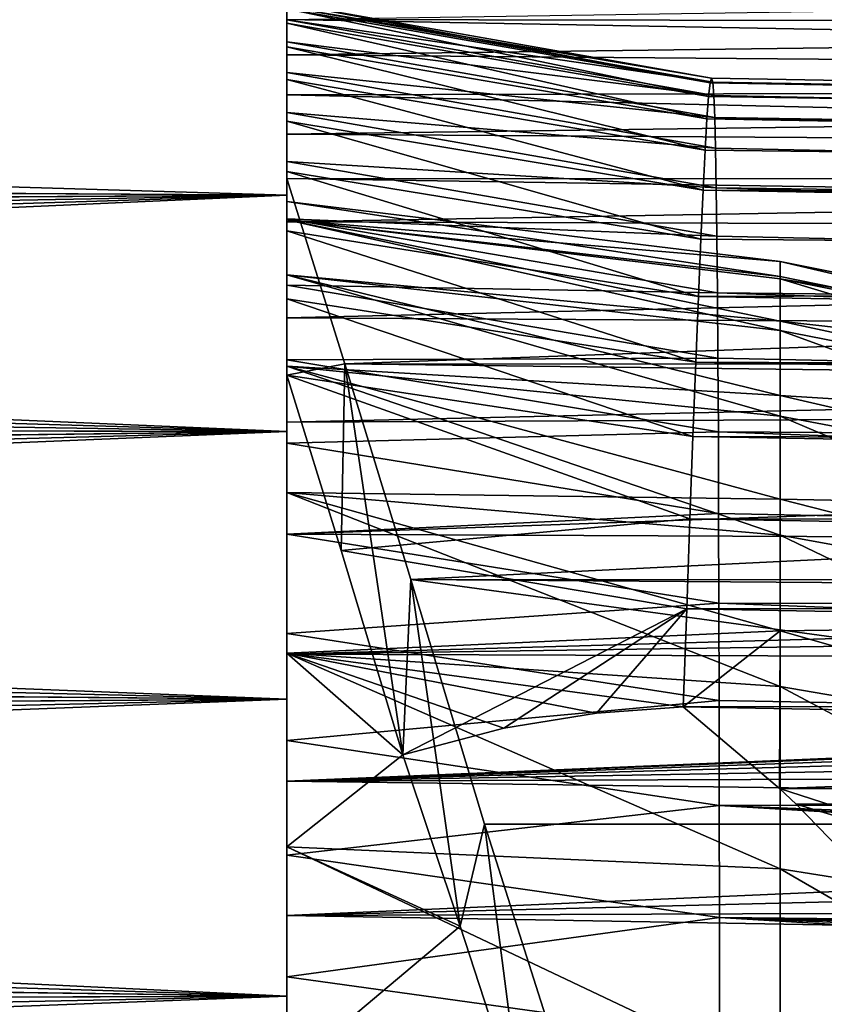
# Model space of a CAD drawing. Header units: millimetres. Extents: x -30 to 76, y -3 to 301.
# Tile 69 of 256: x 45.85 to 49.55, y 81.15 to 85.69. Entities that reach past the tile are written whole.
import ezdxf

# ---------------------------------------------------------------- set-up
doc = ezdxf.new("R2010")
doc.units = ezdxf.units.MM
doc.header["$LTSCALE"] = 81.481481
for name, color, linetype in [('10', 7, 'CONTINUOUS'), ('100', 7, 'CONTINUOUS'), ('29', 7, 'CONTINUOUS'), ('30', 7, 'CONTINUOUS'), ('32', 7, 'CONTINUOUS'), ('34', 7, 'CONTINUOUS'), ('35', 7, 'CONTINUOUS'), ('55', 7, 'CONTINUOUS'), ('94', 7, 'CONTINUOUS')]:
    doc.layers.add(name, color=color, linetype=linetype)

msp = doc.modelspace()

# ---------------------------------------------------------------- linework, layer by layer
at = {"layer": '10', "color": 7, "linetype": 'CONTINUOUS', "true_color": 0xaaaaaa}
for points in [[(25.545, 85.5154, 10.1562), (47.0746, 85.8169, 9.5546), (26.0669, 85.962, 9.2477), (25.545, 85.5154, 10.1562)], [(26.0742, 85.9682, -9.2342), (47.0746, 85.8169, -9.5546), (25.5534, 85.5226, -10.1424), (26.0742, 85.9682, -9.2342)], [(47.0746, 84.88, 11.2937), (47.0746, 85.8169, 9.5546), (24.9597, 85.0133, 11.0676), (47.0746, 84.88, 11.2937)], [(24.9597, 85.0133, 11.0676), (47.0746, 85.8169, 9.5546), (25.545, 85.5154, 10.1562), (24.9597, 85.0133, 11.0676)], [(47.0746, 85.8169, -9.5546), (47.0746, 84.88, -11.2937), (25.5534, 85.5226, -10.1424), (47.0746, 85.8169, -9.5546)], [(25.5534, 85.5226, -10.1424), (47.0746, 84.88, -11.2937), (24.969, 85.0214, -11.0538), (25.5534, 85.5226, -10.1424)], [(24.6421, 84.7404, 11.5238), (47.0746, 84.88, 11.2937), (24.9597, 85.0133, 11.0676), (24.6421, 84.7404, 11.5238)], [(24.969, 85.0214, -11.0538), (47.0746, 84.88, -11.2937), (24.652, 84.7489, -11.5099), (24.969, 85.0214, -11.0538)], [(47.0746, 83.79, 12.9428), (47.0746, 84.88, 11.2937), (23.5844, 83.8281, 12.8903), (47.0746, 83.79, 12.9428)], [(23.5844, 83.8281, 12.8903), (47.0746, 84.88, 11.2937), (23.9549, 84.1482, 12.4355), (23.5844, 83.8281, 12.8903)], [(23.9549, 84.1482, 12.4355), (47.0746, 84.88, 11.2937), (24.3073, 84.4521, 11.9799), (23.9549, 84.1482, 12.4355)], [(24.3073, 84.4521, 11.9799), (47.0746, 84.88, 11.2937), (24.6421, 84.7404, 11.5238), (24.3073, 84.4521, 11.9799)], [(47.0746, 84.88, -11.2937), (47.0746, 83.79, -12.9428), (24.652, 84.7489, -11.5099), (47.0746, 84.88, -11.2937)], [(24.652, 84.7489, -11.5099), (47.0746, 83.79, -12.9428), (24.3177, 84.4611, -11.9661), (24.652, 84.7489, -11.5099)], [(24.3177, 84.4611, -11.9661), (47.0746, 83.79, -12.9428), (23.9658, 84.1576, -12.4218), (24.3177, 84.4611, -11.9661)], [(23.9658, 84.1576, -12.4218), (47.0746, 83.79, -12.9428), (23.5958, 83.8379, -12.8767), (23.9658, 84.1576, -12.4218)], [(23.1954, 83.4912, 13.3438), (47.0746, 83.79, 12.9428), (23.5844, 83.8281, 12.8903), (23.1954, 83.4912, 13.3438)], [(23.5958, 83.8379, -12.8767), (47.0746, 83.79, -12.9428), (23.2072, 83.5015, -13.3303), (23.5958, 83.8379, -12.8767)], [(47.0746, 82.5574, 14.4863), (47.0746, 83.79, 12.9428), (22.3604, 82.7656, 14.2448), (47.0746, 82.5574, 14.4863)], [(22.3604, 82.7656, 14.2448), (47.0746, 83.79, 12.9428), (22.7875, 83.1373, 13.7954), (22.3604, 82.7656, 14.2448)], [(22.7875, 83.1373, 13.7954), (47.0746, 83.79, 12.9428), (23.1954, 83.4912, 13.3438), (22.7875, 83.1373, 13.7954)], [(47.0746, 83.79, -12.9428), (47.0746, 82.5574, -14.4863), (23.2072, 83.5015, -13.3303), (47.0746, 83.79, -12.9428)], [(23.2072, 83.5015, -13.3303), (47.0746, 82.5574, -14.4863), (22.7998, 83.1479, -13.7822), (23.2072, 83.5015, -13.3303)], [(22.7998, 83.1479, -13.7822), (47.0746, 82.5574, -14.4863), (22.3732, 82.7767, -14.2318), (22.7998, 83.1479, -13.7822)], [(21.9139, 82.3758, 14.6913), (47.0746, 82.5574, 14.4863), (22.3604, 82.7656, 14.2448), (21.9139, 82.3758, 14.6913)], [(22.3732, 82.7767, -14.2318), (47.0746, 82.5574, -14.4863), (21.9271, 82.3873, -14.6784), (22.3732, 82.7767, -14.2318)], [(47.0746, 81.1901, 15.9141), (47.0746, 82.5574, 14.4863), (20.9618, 81.5403, 15.5724), (47.0746, 81.1901, 15.9141)], [(20.9618, 81.5403, 15.5724), (47.0746, 82.5574, 14.4863), (21.4477, 81.9675, 15.134), (20.9618, 81.5403, 15.5724)], [(21.4477, 81.9675, 15.134), (47.0746, 82.5574, 14.4863), (21.9139, 82.3758, 14.6913), (21.4477, 81.9675, 15.134)], [(47.0746, 82.5574, -14.4863), (47.0746, 81.1901, -15.9141), (21.9271, 82.3873, -14.6784), (47.0746, 82.5574, -14.4863)], [(21.9271, 82.3873, -14.6784), (47.0746, 81.1901, -15.9141), (21.4614, 81.9795, -15.1214), (21.9271, 82.3873, -14.6784)], [(21.4614, 81.9795, -15.1214), (47.0746, 81.1901, -15.9141), (20.9759, 81.5528, -15.5599), (21.4614, 81.9795, -15.1214)], [(20.4559, 81.0938, 16.0055), (47.0746, 81.1901, 15.9141), (20.9618, 81.5403, 15.5724), (20.4559, 81.0938, 16.0055)], [(20.9759, 81.5528, -15.5599), (47.0746, 81.1901, -15.9141), (20.4706, 81.1068, -15.9933), (20.9759, 81.5528, -15.5599)], [(47.0746, 79.7015, 17.2125), (47.0746, 81.1901, 15.9141), (19.3849, 80.1412, 16.8531), (47.0746, 79.7015, 17.2125)], [(19.3849, 80.1412, 16.8531), (47.0746, 81.1901, 15.9141), (19.9302, 80.6275, 16.4327), (19.3849, 80.1412, 16.8531)], [(19.9302, 80.6275, 16.4327), (47.0746, 81.1901, 15.9141), (20.4559, 81.0938, 16.0055), (19.9302, 80.6275, 16.4327)], [(47.0746, 81.1901, -15.9141), (47.0746, 79.7015, -17.2125), (20.4706, 81.1068, -15.9933), (47.0746, 81.1901, -15.9141)]]:
    msp.add_3dface(points, dxfattribs=at)
at = {"layer": '100', "color": 7, "linetype": 'CONTINUOUS', "true_color": 0xaaaaaa}
for points in [[(47.0746, 85.7464, 2.107), (47.0746, 85.7634, 1.2025), (49.0296, 85.4188, 1.2421), (47.0746, 85.7464, 2.107)], [(47.0746, 85.7634, 1.2025), (47.0746, 85.7384, 0.2981), (49.0233, 85.3972, 0.3546), (47.0746, 85.7634, 1.2025)], [(47.0746, 85.7634, 1.2025), (49.0233, 85.3972, 0.3546), (49.0296, 85.4188, 1.2421), (47.0746, 85.7634, 1.2025)], [(47.0746, 85.6874, 3.0098), (47.0746, 85.7464, 2.107), (49.0352, 85.3994, 2.1302), (47.0746, 85.6874, 3.0098)], [(47.0746, 85.7464, 2.107), (49.0296, 85.4188, 1.2421), (49.0352, 85.3994, 2.1302), (47.0746, 85.7464, 2.107)], [(47.0746, 85.7384, 0.2981), (47.0746, 85.6714, -0.6041), (49.0163, 85.3345, -0.5311), (47.0746, 85.7384, 0.2981)], [(47.0746, 85.7384, 0.2981), (49.0163, 85.3345, -0.5311), (49.0233, 85.3972, 0.3546), (47.0746, 85.7384, 0.2981)], [(47.0746, 85.5865, 3.9089), (47.0746, 85.6874, 3.0098), (49.0404, 85.3388, 3.0161), (47.0746, 85.5865, 3.9089)], [(47.0746, 85.6874, 3.0098), (49.0352, 85.3994, 2.1302), (49.0404, 85.3388, 3.0161), (47.0746, 85.6874, 3.0098)], [(47.0746, 85.6714, -0.6041), (47.0746, 85.5626, -1.5023), (49.0086, 85.2309, -1.4136), (47.0746, 85.6714, -0.6041)], [(47.0746, 85.6714, -0.6041), (49.0086, 85.2309, -1.4136), (49.0163, 85.3345, -0.5311), (47.0746, 85.6714, -0.6041)], [(47.0746, 85.4439, 4.8024), (47.0746, 85.5865, 3.9089), (49.0448, 85.2374, 3.8976), (47.0746, 85.4439, 4.8024)], [(47.0746, 85.5865, 3.9089), (49.0404, 85.3388, 3.0161), (49.0448, 85.2374, 3.8976), (47.0746, 85.5865, 3.9089)], [(47.0746, 85.5626, -1.5023), (47.0746, 85.4122, -2.3944), (49.0002, 85.0865, -2.2902), (47.0746, 85.5626, -1.5023)], [(47.0746, 85.5626, -1.5023), (49.0002, 85.0865, -2.2902), (49.0086, 85.2309, -1.4136), (47.0746, 85.5626, -1.5023)], [(47.0746, 85.2601, 5.6882), (47.0746, 85.4439, 4.8024), (49.0484, 85.0953, 4.7736), (47.0746, 85.2601, 5.6882)], [(47.0746, 85.4439, 4.8024), (49.0448, 85.2374, 3.8976), (49.0484, 85.0953, 4.7736), (47.0746, 85.4439, 4.8024)], [(47.0746, 85.4122, -2.3944), (47.0746, 85.2206, -3.2786), (48.9907, 84.9019, -3.1588), (47.0746, 85.4122, -2.3944)], [(47.0746, 85.4122, -2.3944), (48.9907, 84.9019, -3.1588), (49.0002, 85.0865, -2.2902), (47.0746, 85.4122, -2.3944)], [(47.0746, 85.0353, 6.5645), (47.0746, 85.2601, 5.6882), (49.0518, 84.9128, 5.6423), (47.0746, 85.0353, 6.5645)], [(47.0746, 85.2601, 5.6882), (49.0484, 85.0953, 4.7736), (49.0518, 84.9128, 5.6423), (47.0746, 85.2601, 5.6882)], [(47.0746, 85.2206, -3.2786), (47.0746, 84.988, -4.153), (48.9804, 84.6771, -4.0185), (47.0746, 85.2206, -3.2786)], [(47.0746, 85.2206, -3.2786), (48.9804, 84.6771, -4.0185), (48.9907, 84.9019, -3.1588), (47.0746, 85.2206, -3.2786)], [(47.0746, 84.77, 7.4295), (47.0746, 85.0353, 6.5645), (49.0548, 84.6904, 6.5009), (47.0746, 84.77, 7.4295)], [(47.0746, 85.0353, 6.5645), (49.0518, 84.9128, 5.6423), (49.0548, 84.6904, 6.5009), (47.0746, 85.0353, 6.5645)], [(47.0746, 84.988, -4.153), (47.0746, 84.7152, -5.0156), (48.9694, 84.4127, -4.8672), (47.0746, 84.988, -4.153)], [(47.0746, 84.988, -4.153), (48.9694, 84.4127, -4.8672), (48.9804, 84.6771, -4.0185), (47.0746, 84.988, -4.153)], [(47.0746, 84.4648, 8.2812), (47.0746, 84.77, 7.4295), (49.0573, 84.4288, 7.3477), (47.0746, 84.4648, 8.2812)], [(47.0746, 84.77, 7.4295), (49.0548, 84.6904, 6.5009), (49.0573, 84.4288, 7.3477), (47.0746, 84.77, 7.4295)], [(47.0746, 84.7152, -5.0156), (47.0746, 84.4025, -5.8646), (48.9574, 84.1096, -5.7023), (47.0746, 84.7152, -5.0156)], [(47.0746, 84.7152, -5.0156), (48.9574, 84.1096, -5.7023), (48.9694, 84.4127, -4.8672), (47.0746, 84.7152, -5.0156)], [(47.0746, 84.1205, 9.1178), (47.0746, 84.4648, 8.2812), (49.0595, 84.1281, 8.1818), (47.0746, 84.1205, 9.1178)], [(47.0746, 84.4648, 8.2812), (49.0573, 84.4288, 7.3477), (49.0595, 84.1281, 8.1818), (47.0746, 84.4648, 8.2812)], [(47.0746, 84.4025, -5.8646), (47.0746, 84.0508, -6.6981), (48.9444, 83.7682, -6.5223), (47.0746, 84.4025, -5.8646)], [(47.0746, 84.4025, -5.8646), (48.9444, 83.7682, -6.5223), (48.9574, 84.1096, -5.7023), (47.0746, 84.4025, -5.8646)], [(47.0746, 84.1205, 9.1178), (49.0595, 84.1281, 8.1818), (49.0614, 83.7891, 9.0009), (47.0746, 84.1205, 9.1178)], [(47.0746, 83.7376, 9.9375), (47.0746, 84.1205, 9.1178), (49.0614, 83.7891, 9.0009), (47.0746, 83.7376, 9.9375)], [(47.0746, 84.0508, -6.6981), (47.3256, 83.243, -8.204), (48.9306, 83.3891, -7.3263), (47.0746, 84.0508, -6.6981)], [(47.0746, 84.0508, -6.6981), (48.9306, 83.3891, -7.3263), (48.9444, 83.7682, -6.5223), (47.0746, 84.0508, -6.6981)], [(47.0746, 83.7376, 9.9375), (49.0614, 83.7891, 9.0009), (49.0628, 83.4131, 9.8028), (47.0746, 83.7376, 9.9375)], [(47.0746, 83.3171, 10.7386), (47.0746, 83.7376, 9.9375), (49.0628, 83.4131, 9.8028), (47.0746, 83.3171, 10.7386)], [(47.0746, 83.3171, 10.7386), (49.0628, 83.4131, 9.8028), (49.064, 83.0003, 10.5864), (47.0746, 83.3171, 10.7386)], [(47.3256, 83.243, -8.204), (48.9158, 82.9733, -8.1116), (48.9306, 83.3891, -7.3263), (47.3256, 83.243, -8.204)], [(47.0746, 82.8598, 11.5193), (47.0746, 83.3171, 10.7386), (49.064, 83.0003, 10.5864), (47.0746, 82.8598, 11.5193)], [(47.3256, 83.243, -8.204), (47.6083, 82.3011, -9.6305), (48.9158, 82.9733, -8.1116), (47.3256, 83.243, -8.204)], [(47.0746, 82.8598, 11.5193), (49.064, 83.0003, 10.5864), (49.0651, 82.5515, 11.3505), (47.0746, 82.8598, 11.5193)], [(47.6083, 82.3011, -9.6305), (48.0732, 82.4239, -9.2995), (48.9158, 82.9733, -8.1116), (47.6083, 82.3011, -9.6305)], [(48.0732, 82.4239, -9.2995), (48.5006, 82.4932, -9.0538), (48.9158, 82.9733, -8.1116), (48.0732, 82.4239, -9.2995)], [(48.5006, 82.4932, -9.0538), (48.9, 82.522, -8.8763), (48.9158, 82.9733, -8.1116), (48.5006, 82.4932, -9.0538)], [(47.0746, 82.3668, 12.2778), (47.0746, 82.8598, 11.5193), (49.0651, 82.5515, 11.3505), (47.0746, 82.3668, 12.2778)], [(47.0746, 82.3668, 12.2778), (49.0651, 82.5515, 11.3505), (49.0658, 82.0683, 12.0923), (47.0746, 82.3668, 12.2778)], [(47.0746, 81.839, 13.0127), (47.0746, 82.3668, 12.2778), (49.0658, 82.0683, 12.0923), (47.0746, 81.839, 13.0127)], [(47.0746, 81.839, 13.0127), (49.0658, 82.0683, 12.0923), (49.0663, 81.5517, 12.8104), (47.0746, 81.839, 13.0127)], [(47.0746, 81.2778, 13.7222), (47.0746, 81.839, 13.0127), (49.0663, 81.5517, 12.8104), (47.0746, 81.2778, 13.7222)], [(47.0746, 81.2778, 13.7222), (49.0663, 81.5517, 12.8104), (49.0669, 81.0024, 13.504), (47.0746, 81.2778, 13.7222)], [(47.0746, 80.6841, 14.405), (47.0746, 81.2778, 13.7222), (49.0669, 81.0024, 13.504), (47.0746, 80.6841, 14.405)]]:
    msp.add_3dface(points, dxfattribs=at)
at = {"layer": '29', "color": 7, "linetype": 'CONTINUOUS', "true_color": 0xaaaaaa}
for points in [[(47.0746, 85.8515, 7.9863), (47.0746, 85.8169, 9.5546), (47.0746, 85.5262, 8.8702), (47.0746, 85.8515, 7.9863)], [(47.0746, 84.88, -11.2937), (47.0746, 85.8169, -9.5546), (47.0746, 84.9567, -7.604), (47.0746, 84.88, -11.2937)], [(47.0746, 84.9567, -7.604), (47.0746, 85.8169, -9.5546), (47.0746, 85.3423, -6.7447), (47.0746, 84.9567, -7.604)], [(47.0746, 85.3423, -6.7447), (47.0746, 85.8169, -9.5546), (47.0746, 85.6883, -5.8687), (47.0746, 85.3423, -6.7447)], [(47.0746, 85.8169, 9.5546), (47.0746, 84.88, 11.2937), (47.0746, 85.5262, 8.8702), (47.0746, 85.8169, 9.5546)], [(47.0746, 85.7464, 2.107), (47.0746, 85.6874, 3.0098), (47.0746, 85.7384, 0.2981), (47.0746, 85.7464, 2.107)], [(47.0746, 85.7384, 0.2981), (47.0746, 85.6874, 3.0098), (47.0746, 85.6714, -0.6041), (47.0746, 85.7384, 0.2981)], [(47.0746, 85.6874, 3.0098), (47.0746, 85.5865, 3.9089), (47.0746, 85.6714, -0.6041), (47.0746, 85.6874, 3.0098)], [(47.0746, 85.6714, -0.6041), (47.0746, 85.5865, 3.9089), (47.0746, 85.5626, -1.5023), (47.0746, 85.6714, -0.6041)], [(47.0746, 85.5865, 3.9089), (47.0746, 85.4439, 4.8024), (47.0746, 85.5626, -1.5023), (47.0746, 85.5865, 3.9089)], [(47.0746, 85.5626, -1.5023), (47.0746, 85.4439, 4.8024), (47.0746, 85.4122, -2.3944), (47.0746, 85.5626, -1.5023)], [(47.0746, 85.5262, 8.8702), (47.0746, 84.88, 11.2937), (47.0746, 85.161, 9.7384), (47.0746, 85.5262, 8.8702)], [(47.0746, 85.4439, 4.8024), (47.0746, 85.2601, 5.6882), (47.0746, 85.4122, -2.3944), (47.0746, 85.4439, 4.8024)], [(47.0746, 85.4122, -2.3944), (47.0746, 85.2601, 5.6882), (47.0746, 85.2206, -3.2786), (47.0746, 85.4122, -2.3944)], [(47.0746, 85.2601, 5.6882), (47.0746, 85.0353, 6.5645), (47.0746, 85.2206, -3.2786), (47.0746, 85.2601, 5.6882)], [(47.0746, 85.2206, -3.2786), (47.0746, 85.0353, 6.5645), (47.0746, 84.988, -4.153), (47.0746, 85.2206, -3.2786)], [(47.0746, 85.161, 9.7384), (47.0746, 84.88, 11.2937), (47.0746, 84.7566, 10.589), (47.0746, 85.161, 9.7384)], [(47.0746, 85.0353, 6.5645), (47.0746, 84.77, 7.4295), (47.0746, 84.988, -4.153), (47.0746, 85.0353, 6.5645)], [(47.0746, 84.85), (47.0746, 84.7653, -1.8315), (47.0746, 84.988, -4.153), (47.0746, 84.85)], [(47.0746, 84.988, -4.153), (47.0746, 84.7653, -1.8315), (47.0746, 84.7152, -5.0156), (47.0746, 84.988, -4.153)], [(47.0746, 84.77, 7.4295), (47.0746, 84.85), (47.0746, 84.988, -4.153), (47.0746, 84.77, 7.4295)], [(47.0746, 84.88, -11.2937), (47.0746, 84.9567, -7.604), (47.0746, 84.0508, -6.6981), (47.0746, 84.88, -11.2937)], [(47.0746, 83.79, -12.9428), (47.0746, 84.88, -11.2937), (47.0746, 84.0508, -6.6981), (47.0746, 83.79, -12.9428)], [(47.0746, 84.88, 11.2937), (47.0746, 83.79, 12.9428), (47.0746, 84.7566, 10.589), (47.0746, 84.88, 11.2937)], [(47.0746, 84.7653, 1.8315), (47.0746, 84.85), (47.0746, 84.77, 7.4295), (47.0746, 84.7653, 1.8315)], [(47.0746, 84.4648, 8.2812), (47.0746, 84.7653, 1.8315), (47.0746, 84.77, 7.4295), (47.0746, 84.4648, 8.2812)], [(47.0746, 84.7653, -1.8315), (47.0746, 84.512, -3.6474), (47.0746, 84.7152, -5.0156), (47.0746, 84.7653, -1.8315)], [(47.0746, 84.512, 3.6474), (47.0746, 84.7653, 1.8315), (47.0746, 84.4648, 8.2812), (47.0746, 84.512, 3.6474)], [(47.0746, 84.7566, 10.589), (47.0746, 83.79, 12.9428), (47.0746, 84.3139, 11.4204), (47.0746, 84.7566, 10.589)], [(47.0746, 84.7152, -5.0156), (47.0746, 84.512, -3.6474), (47.0746, 84.4025, -5.8646), (47.0746, 84.7152, -5.0156)], [(47.0746, 84.512, -3.6474), (47.0746, 84.0922, -5.4322), (47.0746, 84.4025, -5.8646), (47.0746, 84.512, -3.6474)], [(47.0746, 84.0922, 5.4322), (47.0746, 84.512, 3.6474), (47.0746, 84.1205, 9.1178), (47.0746, 84.0922, 5.4322)], [(47.0746, 84.1205, 9.1178), (47.0746, 84.512, 3.6474), (47.0746, 84.4648, 8.2812), (47.0746, 84.1205, 9.1178)], [(47.0746, 84.4025, -5.8646), (47.0746, 84.0922, -5.4322), (47.0746, 84.0508, -6.6981), (47.0746, 84.4025, -5.8646)], [(47.0746, 84.3139, 11.4204), (47.0746, 83.79, 12.9428), (47.0746, 83.8338, 12.2307), (47.0746, 84.3139, 11.4204)], [(47.0746, 83.7376, 9.9375), (47.0746, 84.0922, 5.4322), (47.0746, 84.1205, 9.1178), (47.0746, 83.7376, 9.9375)], [(47.0746, 84.0922, -5.4322), (47.0746, 83.5096, -7.1707), (47.0746, 84.0508, -6.6981), (47.0746, 84.0922, -5.4322)], [(47.0746, 83.5096, 7.1707), (47.0746, 84.0922, 5.4322), (47.0746, 83.7376, 9.9375), (47.0746, 83.5096, 7.1707)], [(47.0746, 83.5096, -7.1707), (47.0746, 83.79, -12.9428), (47.0746, 84.0508, -6.6981), (47.0746, 83.5096, -7.1707)], [(47.0746, 83.8338, 12.2307), (47.0746, 83.79, 12.9428), (47.0746, 83.3174, 13.0183), (47.0746, 83.8338, 12.2307)], [(47.0746, 82.5574, -14.4863), (47.0746, 83.79, -12.9428), (47.0746, 82.769, -8.8479), (47.0746, 82.5574, -14.4863)], [(47.0746, 82.769, -8.8479), (47.0746, 83.79, -12.9428), (47.0746, 83.5096, -7.1707), (47.0746, 82.769, -8.8479)], [(47.0746, 83.79, 12.9428), (47.0746, 82.5574, 14.4863), (47.0746, 83.3174, 13.0183), (47.0746, 83.79, 12.9428)], [(47.0746, 83.3171, 10.7386), (47.0746, 83.5096, 7.1707), (47.0746, 83.7376, 9.9375), (47.0746, 83.3171, 10.7386)], [(47.0746, 82.769, 8.8479), (47.0746, 83.5096, 7.1707), (47.0746, 82.8598, 11.5193), (47.0746, 82.769, 8.8479)], [(47.0746, 82.8598, 11.5193), (47.0746, 83.5096, 7.1707), (47.0746, 83.3171, 10.7386), (47.0746, 82.8598, 11.5193)], [(47.0746, 83.3174, 13.0183), (47.0746, 82.5574, 14.4863), (47.0746, 82.7656, 13.7816), (47.0746, 83.3174, 13.0183)], [(47.0746, 82.3668, 12.2778), (47.0746, 82.769, 8.8479), (47.0746, 82.8598, 11.5193), (47.0746, 82.3668, 12.2778)], [(47.0746, 81.8768, -10.4497), (47.0746, 82.5574, -14.4863), (47.0746, 82.769, -8.8479), (47.0746, 81.8768, -10.4497)], [(47.0746, 81.8768, 10.4497), (47.0746, 82.769, 8.8479), (47.0746, 82.3668, 12.2778), (47.0746, 81.8768, 10.4497)], [(47.0746, 82.7656, 13.7816), (47.0746, 82.5574, 14.4863), (47.0746, 82.1796, 14.519), (47.0746, 82.7656, 13.7816)], [(47.0746, 81.1901, -15.9141), (47.0746, 82.5574, -14.4863), (47.0746, 81.8768, -10.4497), (47.0746, 81.1901, -15.9141)], [(47.0746, 82.5574, 14.4863), (47.0746, 81.1901, 15.9141), (47.0746, 82.1796, 14.519), (47.0746, 82.5574, 14.4863)], [(47.0746, 81.839, 13.0127), (47.0746, 81.8768, 10.4497), (47.0746, 82.3668, 12.2778), (47.0746, 81.839, 13.0127)], [(47.0746, 82.1796, 14.519), (47.0746, 81.1901, 15.9141), (47.0746, 81.5606, 15.2289), (47.0746, 82.1796, 14.519)], [(47.0746, 80.8406, -11.9623), (47.0746, 81.1901, -15.9141), (47.0746, 81.8768, -10.4497), (47.0746, 80.8406, -11.9623)], [(47.0746, 80.8406, 11.9623), (47.0746, 81.8768, 10.4497), (47.0746, 81.2778, 13.7222), (47.0746, 80.8406, 11.9623)], [(47.0746, 81.2778, 13.7222), (47.0746, 81.8768, 10.4497), (47.0746, 81.839, 13.0127), (47.0746, 81.2778, 13.7222)], [(47.0746, 81.5606, 15.2289), (47.0746, 81.1901, 15.9141), (47.0746, 80.9099, 15.9099), (47.0746, 81.5606, 15.2289)], [(47.0746, 80.6841, 14.405), (47.0746, 80.8406, 11.9623), (47.0746, 81.2778, 13.7222), (47.0746, 80.6841, 14.405)], [(47.0746, 79.7015, -17.2125), (47.0746, 81.1901, -15.9141), (47.0746, 80.8406, -11.9623), (47.0746, 79.7015, -17.2125)], [(47.0746, 81.1901, 15.9141), (47.0746, 79.7015, 17.2125), (47.0746, 80.9099, 15.9099), (47.0746, 81.1901, 15.9141)]]:
    msp.add_3dface(points, dxfattribs=at)
at = {"layer": '30', "color": 7, "linetype": 'CONTINUOUS', "true_color": 0xaaaaaa}
for points in [[(47.0746, 84.85), (47.0746, 84.7653, 1.8315), (49.3452, 84.5741), (47.0746, 84.85)], [(47.0746, 84.7653, 1.8315), (47.0746, 84.512, 3.6474), (49.3452, 84.2564, 3.5123), (47.0746, 84.7653, 1.8315)], [(49.3452, 84.5741), (47.0746, 84.7653, 1.8315), (49.3452, 84.4945, 1.7633), (49.3452, 84.5741)], [(49.3452, 84.4945, 1.7633), (47.0746, 84.7653, 1.8315), (49.3452, 84.2564, 3.5123), (49.3452, 84.4945, 1.7633)], [(49.3452, 84.5741), (49.3452, 84.4945, 1.7633), (51.5994, 84.1233), (49.3452, 84.5741)], [(47.0746, 84.512, 3.6474), (47.0746, 84.0922, 5.4322), (49.3452, 83.8617, 5.2327), (47.0746, 84.512, 3.6474)], [(49.3452, 84.2564, 3.5123), (47.0746, 84.512, 3.6474), (49.3452, 83.8617, 5.2327), (49.3452, 84.2564, 3.5123)], [(49.3452, 84.4945, 1.7633), (49.3452, 84.2564, 3.5123), (51.5994, 83.816, 3.4146), (49.3452, 84.4945, 1.7633)], [(51.5994, 84.1233), (49.3452, 84.4945, 1.7633), (51.5994, 84.0463, 1.7142), (51.5994, 84.1233)], [(51.5994, 84.0463, 1.7142), (49.3452, 84.4945, 1.7633), (51.5994, 83.816, 3.4146), (51.5994, 84.0463, 1.7142)], [(49.3452, 84.2564, 3.5123), (49.3452, 83.8617, 5.2327), (51.5994, 83.4342, 5.0875), (49.3452, 84.2564, 3.5123)], [(51.5994, 83.816, 3.4146), (49.3452, 84.2564, 3.5123), (51.5994, 83.4342, 5.0875), (51.5994, 83.816, 3.4146)], [(47.0746, 84.0922, 5.4322), (47.0746, 83.5096, 7.1707), (49.3452, 83.3136, 6.9106), (47.0746, 84.0922, 5.4322)], [(49.3452, 83.8617, 5.2327), (47.0746, 84.0922, 5.4322), (49.3452, 83.3136, 6.9106), (49.3452, 83.8617, 5.2327)], [(49.3452, 83.8617, 5.2327), (49.3452, 83.3136, 6.9106), (51.5994, 82.9039, 6.7195), (49.3452, 83.8617, 5.2327)], [(51.5994, 83.4342, 5.0875), (49.3452, 83.8617, 5.2327), (51.5994, 82.9039, 6.7195), (51.5994, 83.4342, 5.0875)], [(47.0746, 83.5096, 7.1707), (47.0746, 82.769, 8.8479), (49.3452, 82.6166, 8.5323), (47.0746, 83.5096, 7.1707)], [(49.3452, 83.3136, 6.9106), (47.0746, 83.5096, 7.1707), (49.3452, 82.6166, 8.5323), (49.3452, 83.3136, 6.9106)], [(49.3452, 83.3136, 6.9106), (49.3452, 82.6166, 8.5323), (51.5994, 82.2295, 8.2973), (49.3452, 83.3136, 6.9106)], [(51.5994, 82.9039, 6.7195), (49.3452, 83.3136, 6.9106), (51.5994, 82.2295, 8.2973), (51.5994, 82.9039, 6.7195)], [(47.0746, 82.769, 8.8479), (47.0746, 81.8768, 10.4497), (49.3452, 81.7764, 10.0846), (47.0746, 82.769, 8.8479)], [(49.3452, 82.6166, 8.5323), (47.0746, 82.769, 8.8479), (49.3452, 81.7764, 10.0846), (49.3452, 82.6166, 8.5323)], [(49.3452, 82.6166, 8.5323), (49.3452, 81.7764, 10.0846), (51.5994, 81.4164, 9.8083), (49.3452, 82.6166, 8.5323)], [(51.5994, 82.2295, 8.2973), (49.3452, 82.6166, 8.5323), (51.5994, 81.4164, 9.8083), (51.5994, 82.2295, 8.2973)], [(47.0746, 81.8768, 10.4497), (47.0746, 80.8406, 11.9623), (49.3452, 80.7997, 11.5549), (47.0746, 81.8768, 10.4497)], [(49.3452, 81.7764, 10.0846), (47.0746, 81.8768, 10.4497), (49.3452, 80.7997, 11.5549), (49.3452, 81.7764, 10.0846)], [(49.3452, 81.7764, 10.0846), (49.3452, 80.7997, 11.5549), (51.5994, 80.4711, 11.2404), (49.3452, 81.7764, 10.0846)], [(51.5994, 81.4164, 9.8083), (49.3452, 81.7764, 10.0846), (51.5994, 80.4711, 11.2404), (51.5994, 81.4164, 9.8083)]]:
    msp.add_3dface(points, dxfattribs=at)
at = {"layer": '32', "color": 7, "linetype": 'CONTINUOUS', "true_color": 0xaaaaaa}
for points in [[(47.0746, 84.7653, -1.8315), (47.0746, 84.85), (49.3452, 84.5051, -1.6422), (47.0746, 84.7653, -1.8315)], [(47.0746, 84.85), (49.3452, 84.5741), (49.3452, 84.5051, -1.6422), (47.0746, 84.85)], [(47.0746, 84.512, -3.6474), (47.0746, 84.7653, -1.8315), (49.3452, 84.2986, -3.2727), (47.0746, 84.512, -3.6474)], [(49.3452, 84.2986, -3.2727), (47.0746, 84.7653, -1.8315), (49.3452, 84.5051, -1.6422), (49.3452, 84.2986, -3.2727)], [(49.3452, 84.5741), (51.5994, 84.1233), (51.5994, 84.0463, -1.7142), (49.3452, 84.5741)], [(49.3452, 84.5051, -1.6422), (49.3452, 84.5741), (51.5994, 84.0463, -1.7142), (49.3452, 84.5051, -1.6422)], [(47.0746, 84.0922, -5.4322), (47.0746, 84.512, -3.6474), (49.3452, 83.956, -4.8802), (47.0746, 84.0922, -5.4322)], [(49.3452, 83.956, -4.8802), (47.0746, 84.512, -3.6474), (49.3452, 84.2986, -3.2727), (49.3452, 83.956, -4.8802)], [(49.3452, 84.2986, -3.2727), (49.3452, 84.5051, -1.6422), (51.5994, 84.0463, -1.7142), (49.3452, 84.2986, -3.2727)], [(49.3452, 83.956, -4.8802), (49.3452, 84.2986, -3.2727), (51.5994, 83.816, -3.4146), (49.3452, 83.956, -4.8802)], [(51.5994, 83.816, -3.4146), (49.3452, 84.2986, -3.2727), (51.5994, 84.0463, -1.7142), (51.5994, 83.816, -3.4146)], [(47.0746, 83.5096, -7.1707), (47.0746, 84.0922, -5.4322), (49.3452, 83.4797, -6.4533), (47.0746, 83.5096, -7.1707)], [(49.3452, 83.4797, -6.4533), (47.0746, 84.0922, -5.4322), (49.3452, 83.956, -4.8802), (49.3452, 83.4797, -6.4533)], [(49.3452, 83.4797, -6.4533), (49.3452, 83.956, -4.8802), (51.5994, 83.4342, -5.0875), (49.3452, 83.4797, -6.4533)], [(51.5994, 83.4342, -5.0875), (49.3452, 83.956, -4.8802), (51.5994, 83.816, -3.4146), (51.5994, 83.4342, -5.0875)], [(47.0746, 82.769, -8.8479), (47.0746, 83.5096, -7.1707), (49.3452, 82.8732, -7.9809), (47.0746, 82.769, -8.8479)], [(49.3452, 82.8732, -7.9809), (47.0746, 83.5096, -7.1707), (49.3452, 83.4797, -6.4533), (49.3452, 82.8732, -7.9809)], [(49.3452, 82.8732, -7.9809), (49.3452, 83.4797, -6.4533), (51.5994, 82.9039, -6.7195), (49.3452, 82.8732, -7.9809)], [(51.5994, 82.9039, -6.7195), (49.3452, 83.4797, -6.4533), (51.5994, 83.4342, -5.0875), (51.5994, 82.9039, -6.7195)], [(48.9, 82.522, -8.8763), (47.0746, 82.769, -8.8479), (49.3452, 82.8732, -7.9809), (48.9, 82.522, -8.8763)], [(49.3426, 82.1459, -9.4435), (48.9, 82.522, -8.8763), (49.3452, 82.8732, -7.9809), (49.3426, 82.1459, -9.4435)], [(49.3426, 82.1459, -9.4435), (49.3452, 82.8732, -7.9809), (51.5994, 82.2295, -8.2973), (49.3426, 82.1459, -9.4435)], [(51.5994, 82.2295, -8.2973), (49.3452, 82.8732, -7.9809), (51.5994, 82.9039, -6.7195), (51.5994, 82.2295, -8.2973)], [(47.0746, 81.8768, -10.4497), (47.0746, 82.769, -8.8479), (47.6083, 82.3011, -9.6305), (47.0746, 81.8768, -10.4497)], [(47.6083, 82.3011, -9.6305), (47.0746, 82.769, -8.8479), (48.0732, 82.4239, -9.2995), (47.6083, 82.3011, -9.6305)], [(48.0732, 82.4239, -9.2995), (47.0746, 82.769, -8.8479), (48.5006, 82.4932, -9.0538), (48.0732, 82.4239, -9.2995)], [(48.5006, 82.4932, -9.0538), (47.0746, 82.769, -8.8479), (48.9, 82.522, -8.8763), (48.5006, 82.4932, -9.0538)], [(47.8722, 81.5122, -10.8776), (47.0746, 81.8768, -10.4497), (47.6083, 82.3011, -9.6305), (47.8722, 81.5122, -10.8776)], [(51.5994, 81.4164, -9.8083), (49.3426, 82.1459, -9.4435), (51.5994, 82.2295, -8.2973), (51.5994, 81.4164, -9.8083)], [(49.3426, 82.1459, -9.4435), (51.5994, 81.4164, -9.8083), (49.4199, 82.0741, -9.5471), (49.3426, 82.1459, -9.4435)], [(49.4199, 82.0741, -9.5471), (51.5994, 81.4164, -9.8083), (49.975, 81.5011, -10.3269), (49.4199, 82.0741, -9.5471)], [(47.0746, 80.8406, -11.9623), (47.0746, 81.8768, -10.4497), (47.8722, 81.5122, -10.8776), (47.0746, 80.8406, -11.9623)], [(48.1592, 80.6305, -12.0566), (47.0746, 80.8406, -11.9623), (47.8722, 81.5122, -10.8776), (48.1592, 80.6305, -12.0566)]]:
    msp.add_3dface(points, dxfattribs=at)
at = {"layer": '34', "color": 7, "linetype": 'CONTINUOUS', "true_color": 0xaaaaaa}
for points in [[(47.9854, 81.9815, -12.1767), (55.9072, 81.9815, -12.1767), (48.5032, 80.3507, -14.0774), (47.9854, 81.9815, -12.1767)], [(48.5032, 80.3507, -14.0774), (55.9072, 81.9815, -12.1767), (49.0777, 78.7281, -15.9685), (48.5032, 80.3507, -14.0774)], [(49.0777, 78.7281, -15.9685), (55.9072, 81.9815, -12.1767), (49.7085, 77.1144, -17.8492), (49.0777, 78.7281, -15.9685)]]:
    msp.add_3dface(points, dxfattribs=at)
at = {"layer": '35', "color": 7, "linetype": 'CONTINUOUS', "true_color": 0xaaaaaa}
for points in [[(63.829, 85.6589, -5.9479), (47.0746, 85.6883, -5.8687), (63.829, 85.9459, -5.1275), (63.829, 85.6589, -5.9479)], [(47.0746, 85.8515, 7.9863), (47.0746, 85.5262, 8.8702), (63.829, 85.743, 8.2953), (47.0746, 85.8515, 7.9863)], [(63.829, 85.743, 8.2953), (47.0746, 85.5262, 8.8702), (63.829, 85.3888, 9.21), (63.829, 85.743, 8.2953)], [(47.0746, 85.3423, -6.7447), (47.0746, 85.6883, -5.8687), (63.829, 85.3803, -6.6539), (47.0746, 85.3423, -6.7447)], [(63.829, 85.3803, -6.6539), (47.0746, 85.6883, -5.8687), (63.829, 85.6589, -5.9479), (63.829, 85.3803, -6.6539)], [(47.0746, 85.5262, 8.8702), (47.0746, 85.161, 9.7384), (63.829, 85.3888, 9.21), (47.0746, 85.5262, 8.8702)], [(63.829, 85.3888, 9.21), (47.0746, 85.161, 9.7384), (63.829, 85.0524, 9.9768), (63.829, 85.3888, 9.21)], [(63.829, 84.9491, -7.62), (47.0746, 85.3423, -6.7447), (63.829, 85.3803, -6.6539), (63.829, 84.9491, -7.62)], [(47.0746, 84.9567, -7.604), (47.0746, 85.3423, -6.7447), (63.829, 84.9491, -7.62), (47.0746, 84.9567, -7.604)], [(47.0746, 85.161, 9.7384), (47.0746, 84.7566, 10.589), (63.829, 85.0524, 9.9768), (47.0746, 85.161, 9.7384)], [(63.829, 85.0524, 9.9768), (47.0746, 84.7566, 10.589), (63.829, 84.7065, 10.6879), (63.829, 85.0524, 9.9768)], [(47.3425, 84.1024, -9.2112), (47.0746, 84.9567, -7.604), (63.829, 84.6964, -8.1311), (47.3425, 84.1024, -9.2112)], [(63.829, 84.6964, -8.1311), (47.0746, 84.9567, -7.604), (63.829, 84.9491, -7.62), (63.829, 84.6964, -8.1311)], [(47.0746, 84.7566, 10.589), (47.0746, 84.3139, 11.4204), (63.829, 84.7065, 10.6879), (47.0746, 84.7566, 10.589)], [(63.829, 84.7065, 10.6879), (47.0746, 84.3139, 11.4204), (63.829, 84.2169, 11.5911), (63.829, 84.7065, 10.6879)], [(63.829, 84.095, -9.2239), (47.3425, 84.1024, -9.2112), (63.829, 84.6964, -8.1311), (63.829, 84.095, -9.2239)], [(47.0746, 84.3139, 11.4204), (47.0746, 83.8338, 12.2307), (63.829, 84.2169, 11.5911), (47.0746, 84.3139, 11.4204)], [(63.829, 84.2169, 11.5911), (47.0746, 83.8338, 12.2307), (63.829, 83.9101, 12.1074), (63.829, 84.2169, 11.5911)], [(47.646, 83.1089, -10.7387), (47.3425, 84.1024, -9.2112), (63.829, 83.8984, -9.55), (47.646, 83.1089, -10.7387)], [(63.829, 83.8984, -9.55), (47.3425, 84.1024, -9.2112), (63.829, 84.095, -9.2239), (63.829, 83.8984, -9.55)], [(47.0746, 83.8338, 12.2307), (47.0746, 83.3174, 13.0183), (63.829, 83.9101, 12.1074), (47.0746, 83.8338, 12.2307)], [(63.829, 83.9101, 12.1074), (47.0746, 83.3174, 13.0183), (63.829, 83.2428, 13.1259), (63.829, 83.9101, 12.1074)], [(63.829, 83.1031, -10.7469), (47.646, 83.1089, -10.7387), (63.829, 83.8984, -9.55), (63.829, 83.1031, -10.7469)], [(47.0746, 83.3174, 13.0183), (47.0746, 82.7656, 13.7816), (63.829, 83.2428, 13.1259), (47.0746, 83.3174, 13.0183)], [(63.829, 83.2428, 13.1259), (47.0746, 82.7656, 13.7816), (63.829, 83.0045, 13.46), (63.829, 83.2428, 13.1259)], [(55.9072, 81.9815, -12.1767), (47.9854, 81.9815, -12.1767), (47.646, 83.1089, -10.7387), (55.9072, 81.9815, -12.1767)], [(55.9072, 81.9815, -12.1767), (47.646, 83.1089, -10.7387), (63.829, 82.9912, -10.9018), (55.9072, 81.9815, -12.1767)], [(63.829, 82.9912, -10.9018), (47.646, 83.1089, -10.7387), (63.829, 83.1031, -10.7469), (63.829, 82.9912, -10.9018)], [(63.829, 83.0045, 13.46), (47.0746, 82.7656, 13.7816), (59.9203, 82.7199, 13.8416), (63.829, 83.0045, 13.46)], [(47.0746, 82.7656, 13.7816), (47.0746, 82.1796, 14.519), (59.9203, 82.7199, 13.8416), (47.0746, 82.7656, 13.7816)], [(59.9203, 82.7199, 13.8416), (47.0746, 82.1796, 14.519), (59.516, 82.6827, 13.8901), (59.9203, 82.7199, 13.8416)], [(59.516, 82.6827, 13.8901), (47.0746, 82.1796, 14.519), (59.1246, 82.6087, 13.9858), (59.516, 82.6827, 13.8901)], [(59.1246, 82.6087, 13.9858), (47.0746, 82.1796, 14.519), (58.7827, 82.5084, 14.1137), (59.1246, 82.6087, 13.9858)], [(58.7827, 82.5084, 14.1137), (47.0746, 82.1796, 14.519), (58.4658, 82.3784, 14.2764), (58.7827, 82.5084, 14.1137)], [(58.4658, 82.3784, 14.2764), (47.0746, 82.1796, 14.519), (58.18, 82.2201, 14.4701), (58.4658, 82.3784, 14.2764)], [(58.18, 82.2201, 14.4701), (47.0746, 82.1796, 14.519), (57.9312, 82.0357, 14.6898), (58.18, 82.2201, 14.4701)], [(47.0746, 82.1796, 14.519), (47.0746, 81.5606, 15.2289), (57.9312, 82.0357, 14.6898), (47.0746, 82.1796, 14.519)], [(57.9312, 82.0357, 14.6898), (47.0746, 81.5606, 15.2289), (57.7242, 81.828, 14.9302), (57.9312, 82.0357, 14.6898)], [(57.7242, 81.828, 14.9302), (47.0746, 81.5606, 15.2289), (57.5628, 81.5999, 15.1857), (57.7242, 81.828, 14.9302)], [(57.5628, 81.5999, 15.1857), (47.0746, 81.5606, 15.2289), (57.4586, 81.3791, 15.4251), (57.5628, 81.5999, 15.1857)], [(47.0746, 81.5606, 15.2289), (47.0746, 80.9099, 15.9099), (57.4586, 81.3791, 15.4251), (47.0746, 81.5606, 15.2289)], [(57.4586, 81.3791, 15.4251), (47.0746, 80.9099, 15.9099), (57.3956, 81.1479, 15.6679), (57.4586, 81.3791, 15.4251)]]:
    msp.add_3dface(points, dxfattribs=at)
at = {"layer": '55', "color": 7, "linetype": 'CONTINUOUS', "true_color": 0xaaaaaa}
for points in [[(47.0746, 84.0508, -6.6981), (47.0746, 84.9567, -7.604), (47.3425, 84.1024, -9.2112), (47.0746, 84.0508, -6.6981)], [(47.0746, 84.0508, -6.6981), (47.3425, 84.1024, -9.2112), (47.3256, 83.243, -8.204), (47.0746, 84.0508, -6.6981)], [(47.3425, 84.1024, -9.2112), (47.6083, 82.3011, -9.6305), (47.3256, 83.243, -8.204), (47.3425, 84.1024, -9.2112)], [(47.6083, 82.3011, -9.6305), (47.3425, 84.1024, -9.2112), (47.646, 83.1089, -10.7387), (47.6083, 82.3011, -9.6305)], [(47.8722, 81.5122, -10.8776), (47.6083, 82.3011, -9.6305), (47.646, 83.1089, -10.7387), (47.8722, 81.5122, -10.8776)], [(47.9854, 81.9815, -12.1767), (47.8722, 81.5122, -10.8776), (47.646, 83.1089, -10.7387), (47.9854, 81.9815, -12.1767)], [(48.1592, 80.6305, -12.0566), (47.8722, 81.5122, -10.8776), (47.9854, 81.9815, -12.1767), (48.1592, 80.6305, -12.0566)], [(48.1592, 80.6305, -12.0566), (47.9854, 81.9815, -12.1767), (48.5032, 80.3507, -14.0774), (48.1592, 80.6305, -12.0566)]]:
    msp.add_3dface(points, dxfattribs=at)
at = {"layer": '94', "color": 7, "linetype": 'CONTINUOUS', "true_color": 0xaaaaaa}
for points in [[(49.0233, 85.3972, 0.3546), (71.829, 85.0109, 1.8791), (49.0296, 85.4188, 1.2421), (49.0233, 85.3972, 0.3546)], [(49.0296, 85.4188, 1.2421), (71.829, 85.0109, 1.8791), (49.0352, 85.3994, 2.1302), (49.0296, 85.4188, 1.2421)], [(49.0163, 85.3345, -0.5311), (71.829, 84.9908, 0.2049), (49.0233, 85.3972, 0.3546), (49.0163, 85.3345, -0.5311)], [(71.829, 84.9908, 0.2049), (71.829, 85.0109, 1.8791), (49.0233, 85.3972, 0.3546), (71.829, 84.9908, 0.2049)], [(71.829, 85.0109, 1.8791), (71.829, 84.8833, 3.5362), (49.0352, 85.3994, 2.1302), (71.829, 85.0109, 1.8791)], [(49.0352, 85.3994, 2.1302), (71.829, 84.8833, 3.5362), (49.0404, 85.3388, 3.0161), (49.0352, 85.3994, 2.1302)], [(49.0086, 85.2309, -1.4136), (71.829, 84.9908, 0.2049), (49.0163, 85.3345, -0.5311), (49.0086, 85.2309, -1.4136)], [(49.0404, 85.3388, 3.0161), (71.829, 84.8833, 3.5362), (49.0448, 85.2374, 3.8976), (49.0404, 85.3388, 3.0161)], [(49.0002, 85.0865, -2.2902), (71.829, 84.8193, -1.4766), (49.0086, 85.2309, -1.4136), (49.0002, 85.0865, -2.2902)], [(71.829, 84.8193, -1.4766), (71.829, 84.9908, 0.2049), (49.0086, 85.2309, -1.4136), (71.829, 84.8193, -1.4766)], [(71.829, 84.8833, 3.5362), (71.829, 84.6112, 5.169), (49.0448, 85.2374, 3.8976), (71.829, 84.8833, 3.5362)], [(49.0448, 85.2374, 3.8976), (71.829, 84.6112, 5.169), (49.0484, 85.0953, 4.7736), (49.0448, 85.2374, 3.8976)], [(49.0484, 85.0953, 4.7736), (71.829, 84.6112, 5.169), (49.0518, 84.9128, 5.6423), (49.0484, 85.0953, 4.7736)], [(48.9907, 84.9019, -3.1588), (71.829, 84.8193, -1.4766), (49.0002, 85.0865, -2.2902), (48.9907, 84.9019, -3.1588)], [(71.829, 84.6112, 5.169), (71.829, 84.1966, 6.7699), (49.0518, 84.9128, 5.6423), (71.829, 84.6112, 5.169)], [(49.0518, 84.9128, 5.6423), (71.829, 84.1966, 6.7699), (49.0548, 84.6904, 6.5009), (49.0518, 84.9128, 5.6423)], [(48.9804, 84.6771, -4.0185), (71.829, 84.4922, -3.1578), (48.9907, 84.9019, -3.1588), (48.9804, 84.6771, -4.0185)], [(71.829, 84.4922, -3.1578), (71.829, 84.8193, -1.4766), (48.9907, 84.9019, -3.1588), (71.829, 84.4922, -3.1578)], [(49.0548, 84.6904, 6.5009), (71.829, 84.1966, 6.7699), (49.0573, 84.4288, 7.3477), (49.0548, 84.6904, 6.5009)], [(48.9694, 84.4127, -4.8672), (71.829, 84.4922, -3.1578), (48.9804, 84.6771, -4.0185), (48.9694, 84.4127, -4.8672)], [(71.829, 84.0052, -4.8263), (71.829, 84.4922, -3.1578), (48.9694, 84.4127, -4.8672), (71.829, 84.0052, -4.8263)], [(71.829, 84.1966, 6.7699), (71.829, 83.6425, 8.3282), (49.0573, 84.4288, 7.3477), (71.829, 84.1966, 6.7699)], [(49.0573, 84.4288, 7.3477), (71.829, 83.6425, 8.3282), (49.0595, 84.1281, 8.1818), (49.0573, 84.4288, 7.3477)], [(48.9574, 84.1096, -5.7023), (71.829, 84.0052, -4.8263), (48.9694, 84.4127, -4.8672), (48.9574, 84.1096, -5.7023)], [(48.9444, 83.7682, -6.5223), (71.829, 83.7014, -5.6496), (48.9574, 84.1096, -5.7023), (48.9444, 83.7682, -6.5223)], [(71.829, 83.7014, -5.6496), (71.829, 84.0052, -4.8263), (48.9574, 84.1096, -5.7023), (71.829, 83.7014, -5.6496)], [(49.0595, 84.1281, 8.1818), (71.829, 83.6425, 8.3282), (49.0614, 83.7891, 9.0009), (49.0595, 84.1281, 8.1818)], [(71.829, 83.6425, 8.3282), (71.829, 82.9515, 9.8352), (49.0614, 83.7891, 9.0009), (71.829, 83.6425, 8.3282)], [(49.0614, 83.7891, 9.0009), (71.829, 82.9515, 9.8352), (49.0628, 83.4131, 9.8028), (49.0614, 83.7891, 9.0009)], [(48.9306, 83.3891, -7.3263), (71.829, 83.3582, -6.4606), (48.9444, 83.7682, -6.5223), (48.9306, 83.3891, -7.3263)], [(71.829, 83.3582, -6.4606), (71.829, 83.7014, -5.6496), (48.9444, 83.7682, -6.5223), (71.829, 83.3582, -6.4606)], [(48.9158, 82.9733, -8.1116), (71.829, 82.9761, -7.2575), (48.9306, 83.3891, -7.3263), (48.9158, 82.9733, -8.1116)], [(71.829, 82.9761, -7.2575), (71.829, 83.3582, -6.4606), (48.9306, 83.3891, -7.3263), (71.829, 82.9761, -7.2575)], [(49.0628, 83.4131, 9.8028), (71.829, 82.9515, 9.8352), (49.064, 83.0003, 10.5864), (49.0628, 83.4131, 9.8028)], [(48.9, 82.522, -8.8763), (71.829, 82.5561, -8.0371), (48.9158, 82.9733, -8.1116), (48.9, 82.522, -8.8763)], [(71.829, 82.5561, -8.0371), (71.829, 82.9761, -7.2575), (48.9158, 82.9733, -8.1116), (71.829, 82.5561, -8.0371)], [(71.829, 82.9515, 9.8352), (71.829, 82.128, 11.2784), (49.064, 83.0003, 10.5864), (71.829, 82.9515, 9.8352)], [(49.064, 83.0003, 10.5864), (71.829, 82.128, 11.2784), (49.0651, 82.5515, 11.3505), (49.064, 83.0003, 10.5864)], [(48.9, 82.522, -8.8763), (71.829, 82.0998, -8.7962), (71.829, 82.5561, -8.0371), (48.9, 82.522, -8.8763)], [(48.9, 82.522, -8.8763), (49.3426, 82.1459, -9.4435), (71.829, 82.0998, -8.7962), (48.9, 82.522, -8.8763)], [(49.0651, 82.5515, 11.3505), (71.829, 82.128, 11.2784), (49.0658, 82.0683, 12.0923), (49.0651, 82.5515, 11.3505)], [(49.3426, 82.1459, -9.4435), (49.4199, 82.0741, -9.5471), (71.829, 82.0998, -8.7962), (49.3426, 82.1459, -9.4435)], [(71.829, 82.128, 11.2784), (71.829, 81.1775, 12.6462), (49.0658, 82.0683, 12.0923), (71.829, 82.128, 11.2784)], [(49.4199, 82.0741, -9.5471), (71.829, 81.6082, -9.533), (71.829, 82.0998, -8.7962), (49.4199, 82.0741, -9.5471)], [(49.0658, 82.0683, 12.0923), (71.829, 81.1775, 12.6462), (60.3293, 81.47, 12.5917), (49.0658, 82.0683, 12.0923)], [(49.0663, 81.5517, 12.8104), (49.0658, 82.0683, 12.0923), (59.5165, 81.4436, 12.6508), (49.0663, 81.5517, 12.8104)], [(59.5165, 81.4436, 12.6508), (49.0658, 82.0683, 12.0923), (59.9208, 81.4751, 12.5967), (59.5165, 81.4436, 12.6508)], [(59.9208, 81.4751, 12.5967), (49.0658, 82.0683, 12.0923), (60.3293, 81.47, 12.5917), (59.9208, 81.4751, 12.5967)], [(49.4199, 82.0741, -9.5471), (49.975, 81.5011, -10.3269), (71.829, 81.6082, -9.533), (49.4199, 82.0741, -9.5471)], [(49.0669, 81.0024, 13.504), (49.0663, 81.5517, 12.8104), (58.1797, 81.0027, 13.2531), (49.0669, 81.0024, 13.504)], [(58.1797, 81.0027, 13.2531), (49.0663, 81.5517, 12.8104), (58.4657, 81.156, 13.0541), (58.1797, 81.0027, 13.2531)], [(58.4657, 81.156, 13.0541), (49.0663, 81.5517, 12.8104), (58.7828, 81.2806, 12.8858), (58.4657, 81.156, 13.0541)], [(58.7828, 81.2806, 12.8858), (49.0663, 81.5517, 12.8104), (59.1246, 81.3753, 12.7525), (58.7828, 81.2806, 12.8858)], [(59.1246, 81.3753, 12.7525), (49.0663, 81.5517, 12.8104), (59.5165, 81.4436, 12.6508), (59.1246, 81.3753, 12.7525)]]:
    msp.add_3dface(points, dxfattribs=at)

doc.saveas('drawing.dxf')
